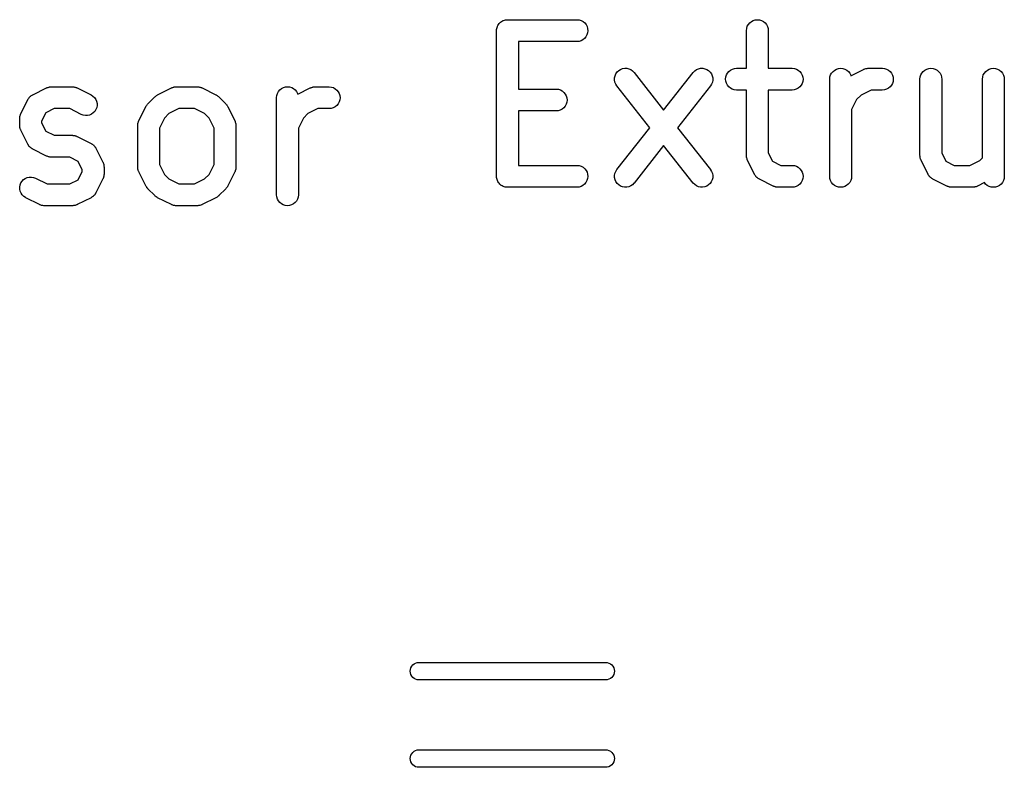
# Model space of a CAD drawing. Extents: x 0.02 to 3.89, y 0.07 to 3.88.
# Tile 56 of 172: x 0.55 to 0.82, y 2.91 to 3.11. Entities that reach past the tile are written whole.
import ezdxf

# ---------------------------------------------------------------- set-up
doc = ezdxf.new("R2010")
doc.units = 0
doc.header["$MEASUREMENT"] = 0
doc.layers.add('BLACK', color=7, linetype='CONTINUOUS')

msp = doc.modelspace()

# ---------------------------------------------------------------- linework, layer by layer
at = {"layer": 'BLACK', "linetype": 'CONTINUOUS'}
for p, q in [((0.678898, 3.10867), (0.679113, 3.10884)), ((0.679113, 3.10884), (0.67933, 3.10902)), ((0.67933, 3.10902), (0.679339, 3.10902)), ((0.679339, 3.10902), (0.679347, 3.10903)), ((0.679347, 3.10903), (0.679593, 3.10916)), ((0.679593, 3.10916), (0.679838, 3.10929)), ((0.679838, 3.10929), (0.679848, 3.10929)), ((0.679848, 3.10929), (0.679858, 3.1093)), ((0.679858, 3.1093), (0.680124, 3.10938)), ((0.680124, 3.10938), (0.68039, 3.10946)), ((0.68039, 3.10946), (0.6804, 3.10946)), ((0.6804, 3.10946), (0.68041, 3.10946)), ((0.68041, 3.10946), (0.680687, 3.10949)), ((0.680687, 3.10949), (0.680964, 3.10951)), ((0.680964, 3.10951), (0.699711, 3.10951)), ((0.699711, 3.10951), (0.699752, 3.10951)), ((0.699752, 3.10951), (0.700325, 3.10945)), ((0.700325, 3.10945), (0.700874, 3.10927)), ((0.700874, 3.10927), (0.701379, 3.109)), ((0.701379, 3.109), (0.701821, 3.10863)), ((0.746389, 3.10867), (0.746838, 3.10903)), ((0.746838, 3.10903), (0.747349, 3.1093)), ((0.747349, 3.1093), (0.747902, 3.10946)), ((0.747902, 3.10946), (0.748476, 3.10951)), ((0.748476, 3.10951), (0.749049, 3.10945)), ((0.749049, 3.10945), (0.749599, 3.10928)), ((0.749599, 3.10928), (0.750106, 3.10901)), ((0.750106, 3.10901), (0.75055, 3.10864)), ((0.678011, 3.1066), (0.678042, 3.10688)), ((0.678011, 3.10658), (0.678011, 3.1066)), ((0.678011, 3.10656), (0.678011, 3.10658)), ((0.678011, 3.10658), (0.678011, 3.10658)), ((0.678011, 3.10658), (0.678011, 3.10658)), ((0.678011, 3.06719), (0.678011, 3.10656)), ((0.678042, 3.10688), (0.678071, 3.10715)), ((0.678071, 3.10715), (0.678074, 3.10716)), ((0.678074, 3.10716), (0.678075, 3.10717)), ((0.678075, 3.10717), (0.678159, 3.10744)), ((0.678159, 3.10744), (0.678242, 3.1077)), ((0.678242, 3.1077), (0.678247, 3.10771)), ((0.678247, 3.10771), (0.67825, 3.10772)), ((0.67825, 3.10772), (0.678384, 3.10797)), ((0.678384, 3.10797), (0.678516, 3.10821)), ((0.678516, 3.10821), (0.678522, 3.10822)), ((0.678522, 3.10822), (0.678527, 3.10823)), ((0.678527, 3.10823), (0.678706, 3.10844)), ((0.678706, 3.10844), (0.678883, 3.10866)), ((0.678883, 3.10866), (0.678891, 3.10866)), ((0.678891, 3.10866), (0.678898, 3.10867)), ((0.701821, 3.10863), (0.702182, 3.10818)), ((0.702182, 3.10818), (0.702449, 3.10767)), ((0.702449, 3.10767), (0.702612, 3.10711)), ((0.702664, 3.10654), (0.702604, 3.10597)), ((0.702612, 3.10711), (0.702664, 3.10654)), ((0.745502, 3.10656), (0.745503, 3.1066)), ((0.745502, 3.09639), (0.745502, 3.10656)), ((0.745503, 3.1066), (0.745567, 3.10717)), ((0.745567, 3.10717), (0.745741, 3.10772)), ((0.745741, 3.10772), (0.746019, 3.10823)), ((0.746019, 3.10823), (0.746389, 3.10867)), ((0.75055, 3.10864), (0.750915, 3.10819)), ((0.750915, 3.10819), (0.751185, 3.10769)), ((0.751185, 3.10769), (0.751352, 3.10713)), ((0.751352, 3.10713), (0.751408, 3.10656)), ((0.751408, 3.10656), (0.751408, 3.09639)), ((0.699711, 3.10361), (0.683916, 3.10361)), ((0.683916, 3.10361), (0.683916, 3.09076)), ((0.700285, 3.10366), (0.699711, 3.10361)), ((0.700836, 3.10383), (0.700285, 3.10366)), ((0.701345, 3.1041), (0.700836, 3.10383)), ((0.701792, 3.10446), (0.701345, 3.1041)), ((0.702159, 3.10491), (0.701792, 3.10446)), ((0.702433, 3.10542), (0.702159, 3.10491)), ((0.702604, 3.10597), (0.702433, 3.10542)), ((0.710608, 3.09538), (0.711027, 3.09577)), ((0.711027, 3.09577), (0.711514, 3.09608)), ((0.711514, 3.09608), (0.712053, 3.09628)), ((0.712053, 3.09628), (0.712621, 3.09638)), ((0.712621, 3.09638), (0.713197, 3.09637)), ((0.713197, 3.09637), (0.713759, 3.09624)), ((0.713759, 3.09624), (0.714286, 3.09601)), ((0.714286, 3.09601), (0.714758, 3.09568)), ((0.714758, 3.09568), (0.715156, 3.09526)), ((0.731161, 3.09529), (0.731565, 3.0957)), ((0.731565, 3.0957), (0.732042, 3.09603)), ((0.732042, 3.09603), (0.732572, 3.09625)), ((0.732572, 3.09625), (0.733136, 3.09637)), ((0.733136, 3.09637), (0.733712, 3.09638)), ((0.733712, 3.09638), (0.734279, 3.09627)), ((0.734279, 3.09627), (0.734814, 3.09606)), ((0.734814, 3.09606), (0.735297, 3.09575)), ((0.735297, 3.09575), (0.735711, 3.09534)), ((0.740383, 3.09509), (0.74075, 3.09553)), ((0.74075, 3.09553), (0.741197, 3.0959)), ((0.741197, 3.0959), (0.741706, 3.09617)), ((0.741706, 3.09617), (0.742257, 3.09633)), ((0.742257, 3.09633), (0.742831, 3.09639)), ((0.742831, 3.09639), (0.745502, 3.09639)), ((0.751408, 3.09639), (0.757829, 3.09639)), ((0.757829, 3.09639), (0.75787, 3.09639)), ((0.75787, 3.09639), (0.758443, 3.09632)), ((0.758443, 3.09632), (0.758992, 3.09615)), ((0.758992, 3.09615), (0.759497, 3.09587)), ((0.759497, 3.09587), (0.759939, 3.0955)), ((0.759939, 3.0955), (0.7603, 3.09505)), ((0.768516, 3.0951), (0.768886, 3.09555)), ((0.768886, 3.09555), (0.769336, 3.09591)), ((0.769336, 3.09591), (0.769846, 3.09617)), ((0.769846, 3.09617), (0.770399, 3.09634)), ((0.770399, 3.09634), (0.770973, 3.09639)), ((0.770973, 3.09639), (0.771546, 3.09633)), ((0.771546, 3.09633), (0.772097, 3.09616)), ((0.772097, 3.09616), (0.772604, 3.09588)), ((0.772604, 3.09588), (0.773048, 3.09552)), ((0.773048, 3.09552), (0.773412, 3.09507)), ((0.773737, 3.09438), (0.777131, 3.09608)), ((0.777131, 3.09608), (0.777168, 3.0961)), ((0.777168, 3.0961), (0.77725, 3.09613)), ((0.77725, 3.09613), (0.777326, 3.09617)), ((0.777326, 3.09617), (0.77752, 3.09622)), ((0.77752, 3.09622), (0.777709, 3.09629)), ((0.777709, 3.09629), (0.777794, 3.09631)), ((0.777794, 3.09631), (0.777878, 3.09633)), ((0.777878, 3.09633), (0.778079, 3.09635)), ((0.778079, 3.09635), (0.778278, 3.09638)), ((0.778278, 3.09638), (0.778365, 3.09638)), ((0.778365, 3.09638), (0.778451, 3.09639)), ((0.778451, 3.09639), (0.782201, 3.09639)), ((0.782201, 3.09639), (0.782242, 3.09639)), ((0.782242, 3.09639), (0.782815, 3.09632)), ((0.782815, 3.09632), (0.783364, 3.09615)), ((0.783364, 3.09615), (0.783869, 3.09587)), ((0.783869, 3.09587), (0.784311, 3.0955)), ((0.784311, 3.0955), (0.784672, 3.09505)), ((0.792888, 3.0951), (0.793258, 3.09555)), ((0.793258, 3.09555), (0.793708, 3.09591)), ((0.793708, 3.09591), (0.794218, 3.09617)), ((0.794218, 3.09617), (0.794771, 3.09634)), ((0.794771, 3.09634), (0.795345, 3.09639)), ((0.795345, 3.09639), (0.795918, 3.09633)), ((0.795918, 3.09633), (0.796469, 3.09616)), ((0.796469, 3.09616), (0.796975, 3.09588)), ((0.796975, 3.09588), (0.79742, 3.09552)), ((0.79742, 3.09552), (0.797784, 3.09507)), ((0.809761, 3.0951), (0.810131, 3.09555)), ((0.810131, 3.09555), (0.81058, 3.09591)), ((0.81058, 3.09591), (0.811091, 3.09617)), ((0.811091, 3.09617), (0.811644, 3.09634)), ((0.811644, 3.09634), (0.812218, 3.09639)), ((0.812218, 3.09639), (0.812791, 3.09633)), ((0.812791, 3.09633), (0.813341, 3.09616)), ((0.813341, 3.09616), (0.813848, 3.09588)), ((0.813848, 3.09588), (0.814292, 3.09552)), ((0.814292, 3.09552), (0.814657, 3.09507)), ((0.709888, 3.09324), (0.709907, 3.09382)), ((0.709982, 3.09267), (0.709888, 3.09324)), ((0.709907, 3.09382), (0.710037, 3.09438)), ((0.710037, 3.09438), (0.710273, 3.09491)), ((0.710273, 3.09491), (0.710608, 3.09538)), ((0.715156, 3.09526), (0.723146, 3.08509)), ((0.723146, 3.08509), (0.731135, 3.09526)), ((0.731135, 3.09526), (0.731161, 3.09529)), ((0.735711, 3.09534), (0.736039, 3.09487)), ((0.736039, 3.09487), (0.736268, 3.09434)), ((0.736268, 3.09434), (0.73639, 3.09378)), ((0.7364, 3.0932), (0.736299, 3.09263)), ((0.73639, 3.09378), (0.7364, 3.0932)), ((0.739878, 3.09346), (0.739938, 3.09403)), ((0.73993, 3.09288), (0.739878, 3.09346)), ((0.740093, 3.09233), (0.73993, 3.09288)), ((0.739938, 3.09403), (0.740109, 3.09458)), ((0.740109, 3.09458), (0.740383, 3.09509)), ((0.7603, 3.09505), (0.760567, 3.09454)), ((0.760721, 3.09284), (0.760551, 3.09229)), ((0.760567, 3.09454), (0.760729, 3.09399)), ((0.760782, 3.09342), (0.760721, 3.09284)), ((0.760729, 3.09399), (0.760782, 3.09342)), ((0.768, 3.09348), (0.768064, 3.09405)), ((0.768, 3.09344), (0.768, 3.09348)), ((0.768, 3.06719), (0.768, 3.09344)), ((0.768064, 3.09405), (0.768238, 3.0946)), ((0.768238, 3.0946), (0.768516, 3.0951)), ((0.773412, 3.09507), (0.773682, 3.09456)), ((0.773682, 3.09456), (0.773737, 3.09438)), ((0.784672, 3.09505), (0.784939, 3.09454)), ((0.785093, 3.09284), (0.784923, 3.09229)), ((0.784939, 3.09454), (0.785101, 3.09399)), ((0.785154, 3.09342), (0.785093, 3.09284)), ((0.785101, 3.09399), (0.785154, 3.09342)), ((0.792372, 3.09348), (0.792436, 3.09405)), ((0.792372, 3.09344), (0.792372, 3.09348)), ((0.792372, 3.07281), (0.792372, 3.09344)), ((0.792436, 3.09405), (0.79261, 3.0946)), ((0.79261, 3.0946), (0.792888, 3.0951)), ((0.797784, 3.09507), (0.798054, 3.09456)), ((0.798054, 3.09456), (0.798221, 3.09401)), ((0.798221, 3.09401), (0.798277, 3.09344)), ((0.798277, 3.09344), (0.798277, 3.07351)), ((0.809244, 3.09344), (0.809245, 3.09348)), ((0.809244, 3.07216), (0.809244, 3.09344)), ((0.809245, 3.09348), (0.809309, 3.09405)), ((0.809309, 3.09405), (0.809483, 3.0946)), ((0.809483, 3.0946), (0.809761, 3.0951)), ((0.814657, 3.09507), (0.814927, 3.09456)), ((0.814927, 3.09456), (0.815094, 3.09401)), ((0.815094, 3.09401), (0.81515, 3.09344)), ((0.81515, 3.09344), (0.81515, 3.06719)), ((0.552725, 3.0892), (0.556475, 3.09108)), ((0.556475, 3.09108), (0.556512, 3.0911)), ((0.556512, 3.0911), (0.556593, 3.09113)), ((0.556593, 3.09113), (0.55667, 3.09117)), ((0.55667, 3.09117), (0.556864, 3.09122)), ((0.556864, 3.09122), (0.557053, 3.09129)), ((0.557053, 3.09129), (0.557138, 3.09131)), ((0.557138, 3.09131), (0.557222, 3.09133)), ((0.557222, 3.09133), (0.557423, 3.09135)), ((0.557423, 3.09135), (0.557622, 3.09138)), ((0.557622, 3.09138), (0.557709, 3.09138)), ((0.557709, 3.09138), (0.557795, 3.09139)), ((0.557795, 3.09139), (0.56342, 3.09139)), ((0.56342, 3.09139), (0.563461, 3.09139)), ((0.563461, 3.09139), (0.563547, 3.09138)), ((0.563547, 3.09138), (0.563634, 3.09138)), ((0.563634, 3.09138), (0.563833, 3.09135)), ((0.563833, 3.09135), (0.564033, 3.09132)), ((0.564033, 3.09132), (0.564116, 3.0913)), ((0.564116, 3.0913), (0.564202, 3.09128)), ((0.564202, 3.09128), (0.564391, 3.09121)), ((0.564391, 3.09121), (0.564583, 3.09115)), ((0.564583, 3.09115), (0.564659, 3.09111)), ((0.564659, 3.09111), (0.56474, 3.09108)), ((0.56474, 3.09108), (0.56849, 3.0892)), ((0.586471, 3.0892), (0.590221, 3.09108)), ((0.590221, 3.09108), (0.590257, 3.0911)), ((0.590257, 3.0911), (0.590339, 3.09113)), ((0.590339, 3.09113), (0.590416, 3.09117)), ((0.590416, 3.09117), (0.590609, 3.09122)), ((0.590609, 3.09122), (0.590798, 3.09129)), ((0.590798, 3.09129), (0.590884, 3.09131)), ((0.590884, 3.09131), (0.590967, 3.09133)), ((0.590967, 3.09133), (0.591169, 3.09135)), ((0.591169, 3.09135), (0.591368, 3.09138)), ((0.591368, 3.09138), (0.591455, 3.09138)), ((0.591455, 3.09138), (0.591541, 3.09139)), ((0.591541, 3.09139), (0.597165, 3.09139)), ((0.597165, 3.09139), (0.597207, 3.09139)), ((0.597207, 3.09139), (0.597293, 3.09138)), ((0.597293, 3.09138), (0.59738, 3.09138)), ((0.59738, 3.09138), (0.597579, 3.09135)), ((0.597579, 3.09135), (0.597779, 3.09132)), ((0.597779, 3.09132), (0.597862, 3.0913)), ((0.597862, 3.0913), (0.597948, 3.09128)), ((0.597948, 3.09128), (0.598136, 3.09121)), ((0.598136, 3.09121), (0.598329, 3.09115)), ((0.598329, 3.09115), (0.598405, 3.09111)), ((0.598405, 3.09111), (0.598486, 3.09108)), ((0.598486, 3.09108), (0.602235, 3.0892)), ((0.619101, 3.0901), (0.619471, 3.09055)), ((0.619471, 3.09055), (0.61992, 3.09091)), ((0.61992, 3.09091), (0.620431, 3.09117)), ((0.620431, 3.09117), (0.620984, 3.09134)), ((0.620984, 3.09134), (0.621558, 3.09139)), ((0.621558, 3.09139), (0.622131, 3.09133)), ((0.622131, 3.09133), (0.622682, 3.09116)), ((0.622682, 3.09116), (0.623188, 3.09088)), ((0.623188, 3.09088), (0.623632, 3.09052)), ((0.623632, 3.09052), (0.623997, 3.09007)), ((0.624322, 3.08938), (0.627716, 3.09108)), ((0.627716, 3.09108), (0.627753, 3.0911)), ((0.627753, 3.0911), (0.627835, 3.09113)), ((0.627835, 3.09113), (0.627911, 3.09117)), ((0.627911, 3.09117), (0.628104, 3.09122)), ((0.628104, 3.09122), (0.628294, 3.09129)), ((0.628294, 3.09129), (0.628379, 3.09131)), ((0.628379, 3.09131), (0.628463, 3.09133)), ((0.628463, 3.09133), (0.628664, 3.09135)), ((0.628664, 3.09135), (0.628863, 3.09138)), ((0.628863, 3.09138), (0.62895, 3.09138)), ((0.62895, 3.09138), (0.629036, 3.09139)), ((0.629036, 3.09139), (0.632786, 3.09139)), ((0.632786, 3.09139), (0.632827, 3.09139)), ((0.632827, 3.09139), (0.6334, 3.09132)), ((0.6334, 3.09132), (0.633949, 3.09115)), ((0.633949, 3.09115), (0.634454, 3.09087)), ((0.634454, 3.09087), (0.634896, 3.0905)), ((0.634896, 3.0905), (0.635257, 3.09005)), ((0.683916, 3.09076), (0.694087, 3.09076)), ((0.694087, 3.09076), (0.694128, 3.09076)), ((0.694128, 3.09076), (0.694701, 3.0907)), ((0.694701, 3.0907), (0.69525, 3.09053)), ((0.69525, 3.09053), (0.695755, 3.09025)), ((0.695755, 3.09025), (0.696197, 3.08988)), ((0.710184, 3.09213), (0.709982, 3.09267)), ((0.710488, 3.09164), (0.710184, 3.09213)), ((0.710513, 3.09161), (0.710488, 3.09164)), ((0.719391, 3.08031), (0.710513, 3.09161)), ((0.735779, 3.09161), (0.726901, 3.08031)), ((0.736089, 3.0921), (0.735779, 3.09161)), ((0.736299, 3.09263), (0.736089, 3.0921)), ((0.74036, 3.09182), (0.740093, 3.09233)), ((0.740721, 3.09137), (0.74036, 3.09182)), ((0.741163, 3.091), (0.740721, 3.09137)), ((0.741668, 3.09072), (0.741163, 3.091)), ((0.742217, 3.09055), (0.741668, 3.09072)), ((0.74279, 3.09048), (0.742217, 3.09055)), ((0.742831, 3.09048), (0.74279, 3.09048)), ((0.745502, 3.09048), (0.742831, 3.09048)), ((0.745502, 3.07281), (0.745502, 3.09048)), ((0.757829, 3.09048), (0.751408, 3.09048)), ((0.751408, 3.09048), (0.751408, 3.07351)), ((0.758403, 3.09054), (0.757829, 3.09048)), ((0.758954, 3.09071), (0.758403, 3.09054)), ((0.759463, 3.09098), (0.758954, 3.09071)), ((0.75991, 3.09134), (0.759463, 3.09098)), ((0.760277, 3.09179), (0.75991, 3.09134)), ((0.760551, 3.09229), (0.760277, 3.09179)), ((0.779148, 3.09048), (0.776451, 3.08913)), ((0.782201, 3.09048), (0.779148, 3.09048)), ((0.782774, 3.09054), (0.782201, 3.09048)), ((0.783326, 3.09071), (0.782774, 3.09054)), ((0.783835, 3.09098), (0.783326, 3.09071)), ((0.784282, 3.09134), (0.783835, 3.09098)), ((0.784649, 3.09179), (0.784282, 3.09134)), ((0.784923, 3.09229), (0.784649, 3.09179)), ((0.54953, 3.08413), (0.551405, 3.08788)), ((0.551405, 3.08788), (0.551423, 3.08792)), ((0.551423, 3.08792), (0.551458, 3.08797)), ((0.551458, 3.08797), (0.551484, 3.08803)), ((0.551484, 3.08803), (0.551614, 3.08821)), ((0.551614, 3.08821), (0.551737, 3.0884)), ((0.551737, 3.0884), (0.551781, 3.08845)), ((0.551781, 3.08845), (0.551818, 3.0885)), ((0.551818, 3.0885), (0.551982, 3.08865)), ((0.551982, 3.08865), (0.552138, 3.08882)), ((0.552138, 3.08882), (0.552191, 3.08885)), ((0.552191, 3.08885), (0.552237, 3.0889)), ((0.552237, 3.0889), (0.552428, 3.08902)), ((0.552428, 3.08902), (0.552613, 3.08914)), ((0.552613, 3.08914), (0.552671, 3.08917)), ((0.552671, 3.08917), (0.552725, 3.0892)), ((0.56849, 3.0892), (0.568526, 3.08918)), ((0.568526, 3.08918), (0.56901, 3.08887)), ((0.56901, 3.08887), (0.569423, 3.08847)), ((0.569423, 3.08847), (0.569751, 3.08799)), ((0.569751, 3.08799), (0.56998, 3.08747)), ((0.583829, 3.08677), (0.585704, 3.08865)), ((0.585704, 3.08865), (0.585733, 3.08868)), ((0.585733, 3.08868), (0.585863, 3.08878)), ((0.585863, 3.08878), (0.585983, 3.0889)), ((0.585983, 3.0889), (0.586087, 3.08896)), ((0.586087, 3.08896), (0.586183, 3.08904)), ((0.586183, 3.08904), (0.58633, 3.08911)), ((0.58633, 3.08911), (0.586471, 3.0892)), ((0.602235, 3.0892), (0.602272, 3.08918)), ((0.602272, 3.08918), (0.602411, 3.08909)), ((0.602411, 3.08909), (0.602557, 3.08902)), ((0.602557, 3.08902), (0.602652, 3.08894)), ((0.602652, 3.08894), (0.602756, 3.08887)), ((0.602756, 3.08887), (0.602875, 3.08875)), ((0.602875, 3.08875), (0.603003, 3.08865)), ((0.603003, 3.08865), (0.604878, 3.08677)), ((0.618585, 3.08848), (0.618649, 3.08905)), ((0.618585, 3.08844), (0.618585, 3.08848)), ((0.618585, 3.06219), (0.618585, 3.08844)), ((0.618649, 3.08905), (0.618823, 3.0896)), ((0.618823, 3.0896), (0.619101, 3.0901)), ((0.623997, 3.09007), (0.624267, 3.08956)), ((0.624267, 3.08956), (0.624322, 3.08938)), ((0.635257, 3.09005), (0.635524, 3.08954)), ((0.635678, 3.08784), (0.635508, 3.08729)), ((0.635524, 3.08954), (0.635686, 3.08899)), ((0.635739, 3.08842), (0.635678, 3.08784)), ((0.635686, 3.08899), (0.635739, 3.08842)), ((0.696197, 3.08988), (0.696558, 3.08943)), ((0.696558, 3.08943), (0.696825, 3.08892)), ((0.696825, 3.08892), (0.696987, 3.08837)), ((0.69704, 3.08779), (0.696979, 3.08722)), ((0.696987, 3.08837), (0.69704, 3.08779)), ((0.775254, 3.08794), (0.773905, 3.08524)), ((0.776451, 3.08913), (0.775254, 3.08794)), ((0.558492, 3.08548), (0.556247, 3.08436)), ((0.562723, 3.08548), (0.558492, 3.08548)), ((0.565849, 3.08392), (0.562723, 3.08548)), ((0.569801, 3.08522), (0.569491, 3.08474)), ((0.570011, 3.08576), (0.569801, 3.08522)), ((0.56998, 3.08747), (0.570102, 3.0869)), ((0.570112, 3.08633), (0.570011, 3.08576)), ((0.570102, 3.0869), (0.570112, 3.08633)), ((0.581401, 3.08226), (0.583276, 3.08601)), ((0.583276, 3.08601), (0.583294, 3.08604)), ((0.583294, 3.08604), (0.583385, 3.08618)), ((0.583385, 3.08618), (0.583463, 3.08633)), ((0.583463, 3.08633), (0.583541, 3.08642)), ((0.583541, 3.08642), (0.583608, 3.08653)), ((0.583608, 3.08653), (0.583724, 3.08665)), ((0.583724, 3.08665), (0.583829, 3.08677)), ((0.592238, 3.08548), (0.589541, 3.08413)), ((0.596468, 3.08548), (0.592238, 3.08548)), ((0.599166, 3.08413), (0.596468, 3.08548)), ((0.604878, 3.08677), (0.604906, 3.08675)), ((0.604906, 3.08675), (0.60501, 3.08662)), ((0.60501, 3.08662), (0.605124, 3.0865)), ((0.605124, 3.0865), (0.605189, 3.08639)), ((0.605189, 3.08639), (0.605266, 3.0863)), ((0.605266, 3.0863), (0.605342, 3.08615)), ((0.605342, 3.08615), (0.605431, 3.08601)), ((0.605431, 3.08601), (0.607305, 3.08226)), ((0.629733, 3.08548), (0.627036, 3.08413)), ((0.632786, 3.08548), (0.629733, 3.08548)), ((0.633359, 3.08554), (0.632786, 3.08548)), ((0.633911, 3.08571), (0.633359, 3.08554)), ((0.63442, 3.08598), (0.633911, 3.08571)), ((0.634866, 3.08634), (0.63442, 3.08598)), ((0.635234, 3.08679), (0.634866, 3.08634)), ((0.635508, 3.08729), (0.635234, 3.08679)), ((0.694087, 3.08486), (0.683916, 3.08486)), ((0.683916, 3.08486), (0.683916, 3.07014)), ((0.694661, 3.08492), (0.694087, 3.08486)), ((0.695212, 3.08508), (0.694661, 3.08492)), ((0.695721, 3.08535), (0.695212, 3.08508)), ((0.696168, 3.08572), (0.695721, 3.08535)), ((0.696535, 3.08616), (0.696168, 3.08572)), ((0.696809, 3.08667), (0.696535, 3.08616)), ((0.696979, 3.08722), (0.696809, 3.08667)), ((0.773905, 3.08524), (0.773905, 3.06719)), ((0.549218, 3.08285), (0.549228, 3.08294)), ((0.549218, 3.08281), (0.549218, 3.08285)), ((0.549218, 3.08094), (0.549218, 3.08281)), ((0.549226, 3.08303), (0.54926, 3.08323)), ((0.549228, 3.08294), (0.549226, 3.08303)), ((0.54926, 3.08323), (0.549283, 3.08343)), ((0.549283, 3.08343), (0.549309, 3.08351)), ((0.549309, 3.08351), (0.549324, 3.08359)), ((0.549324, 3.08359), (0.549396, 3.08378)), ((0.549396, 3.08378), (0.549457, 3.08398)), ((0.549457, 3.08398), (0.549499, 3.08405)), ((0.549499, 3.08405), (0.54953, 3.08413)), ((0.556247, 3.08436), (0.555124, 3.08212)), ((0.566387, 3.08371), (0.565849, 3.08392)), ((0.566955, 3.08362), (0.566387, 3.08371)), ((0.567531, 3.08363), (0.566955, 3.08362)), ((0.568093, 3.08376), (0.567531, 3.08363)), ((0.56862, 3.08399), (0.568093, 3.08376)), ((0.569092, 3.08432), (0.56862, 3.08399)), ((0.569491, 3.08474), (0.569092, 3.08432)), ((0.581328, 3.0821), (0.58137, 3.08218)), ((0.58137, 3.08218), (0.581401, 3.08226)), ((0.588343, 3.08294), (0.586995, 3.08024)), ((0.589541, 3.08413), (0.588343, 3.08294)), ((0.600363, 3.08294), (0.599166, 3.08413)), ((0.601712, 3.08024), (0.600363, 3.08294)), ((0.607305, 3.08226), (0.607324, 3.08222)), ((0.607324, 3.08222), (0.607354, 3.08214)), ((0.625839, 3.08294), (0.62449, 3.08024)), ((0.627036, 3.08413), (0.625839, 3.08294)), ((0.549227, 3.08085), (0.549218, 3.08094)), ((0.549223, 3.08076), (0.549227, 3.08085)), ((0.549255, 3.08056), (0.549223, 3.08076)), ((0.549274, 3.08036), (0.549255, 3.08056)), ((0.5493, 3.08028), (0.549274, 3.08036)), ((0.549313, 3.08019), (0.5493, 3.08028)), ((0.549383, 3.08001), (0.549313, 3.08019)), ((0.549441, 3.07981), (0.549383, 3.08001)), ((0.549482, 3.07974), (0.549441, 3.07981)), ((0.549512, 3.07965), (0.549482, 3.07974)), ((0.54953, 3.07962), (0.549512, 3.07965)), ((0.551405, 3.07587), (0.54953, 3.07962)), ((0.555124, 3.08212), (0.555124, 3.08163)), ((0.555124, 3.08163), (0.556247, 3.07939)), ((0.581089, 3.08098), (0.581099, 3.08107)), ((0.581089, 3.08094), (0.581089, 3.08098)), ((0.581089, 3.06969), (0.581089, 3.08094)), ((0.581097, 3.08115), (0.581131, 3.08135)), ((0.581099, 3.08107), (0.581097, 3.08115)), ((0.581131, 3.08135), (0.581154, 3.08155)), ((0.581154, 3.08155), (0.58118, 3.08163)), ((0.58118, 3.08163), (0.581195, 3.08172)), ((0.581195, 3.08172), (0.581267, 3.08191)), ((0.581267, 3.08191), (0.581328, 3.0821)), ((0.586995, 3.08024), (0.586995, 3.07039)), ((0.601712, 3.07039), (0.601712, 3.08024)), ((0.607354, 3.08214), (0.607394, 3.08206)), ((0.607394, 3.08206), (0.607453, 3.08187)), ((0.607453, 3.08187), (0.607522, 3.08168)), ((0.607522, 3.08168), (0.607536, 3.08159)), ((0.607536, 3.08159), (0.607561, 3.08151)), ((0.607561, 3.08151), (0.607581, 3.08131)), ((0.607581, 3.08131), (0.607612, 3.08111)), ((0.607612, 3.08111), (0.607609, 3.08102)), ((0.607609, 3.08102), (0.607617, 3.08094)), ((0.607617, 3.08094), (0.607617, 3.06969)), ((0.62449, 3.08024), (0.62449, 3.06219)), ((0.710513, 3.06901), (0.719391, 3.08031)), ((0.726901, 3.08031), (0.735779, 3.06901)), ((0.556247, 3.07939), (0.558492, 3.07827)), ((0.558492, 3.07827), (0.56342, 3.07827)), ((0.56342, 3.07827), (0.563461, 3.07827)), ((0.563461, 3.07827), (0.563547, 3.07826)), ((0.563547, 3.07826), (0.563634, 3.07826)), ((0.563634, 3.07826), (0.563833, 3.07822)), ((0.563833, 3.07822), (0.564033, 3.0782)), ((0.564033, 3.0782), (0.564116, 3.07818)), ((0.564116, 3.07818), (0.564202, 3.07816)), ((0.564202, 3.07816), (0.564391, 3.07809)), ((0.564391, 3.07809), (0.564583, 3.07803)), ((0.564583, 3.07803), (0.564659, 3.07799)), ((0.564659, 3.07799), (0.56474, 3.07795)), ((0.56474, 3.07795), (0.56849, 3.07608)), ((0.551439, 3.07581), (0.551405, 3.07587)), ((0.551464, 3.07575), (0.551439, 3.07581)), ((0.551592, 3.07557), (0.551464, 3.07575)), ((0.551711, 3.07538), (0.551592, 3.07557)), ((0.551755, 3.07533), (0.551711, 3.07538)), ((0.551792, 3.07528), (0.551755, 3.07533)), ((0.551953, 3.07512), (0.551792, 3.07528)), ((0.552107, 3.07496), (0.551953, 3.07512)), ((0.552159, 3.07492), (0.552107, 3.07496)), ((0.552205, 3.07488), (0.552159, 3.07492)), ((0.552394, 3.07476), (0.552205, 3.07488)), ((0.552577, 3.07463), (0.552394, 3.07476)), ((0.552635, 3.0746), (0.552577, 3.07463)), ((0.552688, 3.07457), (0.552635, 3.0746)), ((0.552725, 3.07455), (0.552688, 3.07457)), ((0.556475, 3.07267), (0.552725, 3.07455)), ((0.56849, 3.07608), (0.568526, 3.07606)), ((0.568526, 3.07606), (0.56858, 3.07603)), ((0.56858, 3.07603), (0.568638, 3.076)), ((0.568638, 3.076), (0.568821, 3.07587)), ((0.568821, 3.07587), (0.56901, 3.07575)), ((0.56901, 3.07575), (0.569056, 3.0757)), ((0.569056, 3.0757), (0.569108, 3.07567)), ((0.569108, 3.07567), (0.569262, 3.0755)), ((0.569262, 3.0755), (0.569423, 3.07535)), ((0.569423, 3.07535), (0.569459, 3.07529)), ((0.569459, 3.07529), (0.569503, 3.07525)), ((0.569503, 3.07525), (0.569623, 3.07506)), ((0.569623, 3.07506), (0.569751, 3.07487)), ((0.569751, 3.07487), (0.569776, 3.07481)), ((0.569776, 3.07481), (0.56981, 3.07476)), ((0.56981, 3.07476), (0.571685, 3.07101)), ((0.723146, 3.07553), (0.715156, 3.06537)), ((0.731135, 3.06537), (0.723146, 3.07553)), ((0.556556, 3.07264), (0.556475, 3.07267)), ((0.556632, 3.0726), (0.556556, 3.07264)), ((0.556824, 3.07254), (0.556632, 3.0726)), ((0.557013, 3.07247), (0.556824, 3.07254)), ((0.557099, 3.07245), (0.557013, 3.07247)), ((0.557181, 3.07242), (0.557099, 3.07245)), ((0.557382, 3.0724), (0.557181, 3.07242)), ((0.557581, 3.07237), (0.557382, 3.0724)), ((0.557668, 3.07237), (0.557581, 3.07237)), ((0.557754, 3.07236), (0.557668, 3.07237)), ((0.557795, 3.07236), (0.557754, 3.07236)), ((0.562723, 3.07236), (0.557795, 3.07236)), ((0.564968, 3.07124), (0.562723, 3.07236)), ((0.745511, 3.07273), (0.745502, 3.07281)), ((0.745507, 3.07264), (0.745511, 3.07273)), ((0.745539, 3.07244), (0.745507, 3.07264)), ((0.745559, 3.07224), (0.745539, 3.07244)), ((0.745584, 3.07216), (0.745559, 3.07224)), ((0.745597, 3.07207), (0.745584, 3.07216)), ((0.745667, 3.07188), (0.745597, 3.07207)), ((0.745725, 3.07169), (0.745667, 3.07188)), ((0.745766, 3.07161), (0.745725, 3.07169)), ((0.745796, 3.07153), (0.745766, 3.07161)), ((0.745814, 3.07149), (0.745796, 3.07153)), ((0.751408, 3.07351), (0.752531, 3.07127)), ((0.79238, 3.07273), (0.792372, 3.07281)), ((0.792377, 3.07264), (0.79238, 3.07273)), ((0.792408, 3.07244), (0.792377, 3.07264)), ((0.792428, 3.07224), (0.792408, 3.07244)), ((0.792453, 3.07216), (0.792428, 3.07224)), ((0.792466, 3.07207), (0.792453, 3.07216)), ((0.792536, 3.07188), (0.792466, 3.07207)), ((0.792594, 3.07169), (0.792536, 3.07188)), ((0.792635, 3.07161), (0.792594, 3.07169)), ((0.792665, 3.07153), (0.792635, 3.07161)), ((0.792683, 3.07149), (0.792665, 3.07153)), ((0.798277, 3.07351), (0.7994, 3.07127)), ((0.808573, 3.07149), (0.809244, 3.07216)), ((0.566091, 3.06899), (0.564968, 3.07124)), ((0.566091, 3.06851), (0.566091, 3.06899)), ((0.571685, 3.07101), (0.571703, 3.07097)), ((0.571703, 3.07097), (0.571733, 3.07089)), ((0.571733, 3.07089), (0.571774, 3.07081)), ((0.571774, 3.07081), (0.571832, 3.07062)), ((0.571832, 3.07062), (0.571902, 3.07043)), ((0.571902, 3.07043), (0.571915, 3.07035)), ((0.571915, 3.07035), (0.57194, 3.07026)), ((0.57194, 3.07026), (0.57196, 3.07006)), ((0.57196, 3.07006), (0.571992, 3.06986)), ((0.571992, 3.06986), (0.571988, 3.06978)), ((0.571988, 3.06978), (0.571997, 3.06969)), ((0.571997, 3.06969), (0.571997, 3.06781)), ((0.581098, 3.0696), (0.581089, 3.06969)), ((0.581094, 3.06952), (0.581098, 3.0696)), ((0.581126, 3.06932), (0.581094, 3.06952)), ((0.581145, 3.06912), (0.581126, 3.06932)), ((0.581171, 3.06903), (0.581145, 3.06912)), ((0.581184, 3.06895), (0.581171, 3.06903)), ((0.581254, 3.06876), (0.581184, 3.06895)), ((0.586995, 3.07039), (0.588343, 3.06769)), ((0.600363, 3.06769), (0.601712, 3.07039)), ((0.607512, 3.06891), (0.607439, 3.06872)), ((0.607526, 3.06899), (0.607512, 3.06891)), ((0.607553, 3.06907), (0.607526, 3.06899)), ((0.607575, 3.06928), (0.607553, 3.06907)), ((0.607609, 3.06947), (0.607575, 3.06928)), ((0.607617, 3.06965), (0.607607, 3.06956)), ((0.607607, 3.06956), (0.607609, 3.06947)), ((0.607617, 3.06969), (0.607617, 3.06965)), ((0.683916, 3.07014), (0.699711, 3.07014)), ((0.699711, 3.07014), (0.699752, 3.07014)), ((0.699752, 3.07014), (0.700325, 3.07008)), ((0.700325, 3.07008), (0.700874, 3.0699)), ((0.700874, 3.0699), (0.701379, 3.06963)), ((0.701379, 3.06963), (0.701821, 3.06926)), ((0.701821, 3.06926), (0.702182, 3.06881)), ((0.710203, 3.06853), (0.710513, 3.06901)), ((0.735779, 3.06901), (0.735804, 3.06898)), ((0.735804, 3.06898), (0.736107, 3.06849)), ((0.747689, 3.06774), (0.745814, 3.07149)), ((0.752531, 3.07127), (0.754777, 3.07014)), ((0.754777, 3.07014), (0.757829, 3.07014)), ((0.757829, 3.07014), (0.75787, 3.07014)), ((0.75787, 3.07014), (0.758443, 3.07008)), ((0.758443, 3.07008), (0.758992, 3.0699)), ((0.758992, 3.0699), (0.759497, 3.06963)), ((0.759497, 3.06963), (0.759939, 3.06926)), ((0.759939, 3.06926), (0.7603, 3.06881)), ((0.794558, 3.06774), (0.792683, 3.07149)), ((0.7994, 3.07127), (0.801646, 3.07014)), ((0.801646, 3.07014), (0.805876, 3.07014)), ((0.805876, 3.07014), (0.808573, 3.07149)), ((0.549849, 3.06589), (0.550248, 3.06631)), ((0.550248, 3.06631), (0.55072, 3.06664)), ((0.55072, 3.06664), (0.551247, 3.06687)), ((0.551247, 3.06687), (0.551809, 3.067)), ((0.551809, 3.067), (0.552385, 3.06701)), ((0.552385, 3.06701), (0.552953, 3.06691)), ((0.552953, 3.06691), (0.553491, 3.06671)), ((0.553491, 3.06671), (0.556618, 3.06514)), ((0.562723, 3.06514), (0.564968, 3.06627)), ((0.564968, 3.06627), (0.566091, 3.06851)), ((0.571685, 3.06649), (0.56981, 3.06274)), ((0.571716, 3.06657), (0.571685, 3.06649)), ((0.571758, 3.06665), (0.571716, 3.06657)), ((0.571819, 3.06684), (0.571758, 3.06665)), ((0.571891, 3.06703), (0.571819, 3.06684)), ((0.571906, 3.06712), (0.571891, 3.06703)), ((0.571932, 3.0672), (0.571906, 3.06712)), ((0.571955, 3.0674), (0.571932, 3.0672)), ((0.571989, 3.0676), (0.571955, 3.0674)), ((0.571996, 3.06777), (0.571987, 3.06769)), ((0.571987, 3.06769), (0.571989, 3.0676)), ((0.571997, 3.06781), (0.571996, 3.06777)), ((0.581312, 3.06856), (0.581254, 3.06876)), ((0.581353, 3.06849), (0.581312, 3.06856)), ((0.581383, 3.06841), (0.581353, 3.06849)), ((0.581401, 3.06837), (0.581383, 3.06841)), ((0.583276, 3.06462), (0.581401, 3.06837)), ((0.588343, 3.06769), (0.589541, 3.06649)), ((0.589541, 3.06649), (0.592238, 3.06514)), ((0.596468, 3.06514), (0.599166, 3.06649)), ((0.599166, 3.06649), (0.600363, 3.06769)), ((0.607305, 3.06837), (0.605431, 3.06462)), ((0.607337, 3.06845), (0.607305, 3.06837)), ((0.607378, 3.06853), (0.607337, 3.06845)), ((0.607439, 3.06872), (0.607378, 3.06853)), ((0.678038, 3.06691), (0.678011, 3.06719)), ((0.678063, 3.06664), (0.678038, 3.06691)), ((0.678066, 3.06663), (0.678063, 3.06664)), ((0.678067, 3.06662), (0.678066, 3.06663)), ((0.678147, 3.06635), (0.678067, 3.06662)), ((0.678226, 3.06608), (0.678147, 3.06635)), ((0.702182, 3.06881), (0.702449, 3.0683)), ((0.702604, 3.0666), (0.702433, 3.06605)), ((0.702449, 3.0683), (0.702612, 3.06774)), ((0.702664, 3.06717), (0.702604, 3.0666)), ((0.702612, 3.06774), (0.702664, 3.06717)), ((0.709891, 3.06742), (0.709993, 3.06799)), ((0.709902, 3.06685), (0.709891, 3.06742)), ((0.710024, 3.06629), (0.709902, 3.06685)), ((0.709993, 3.06799), (0.710203, 3.06853)), ((0.710253, 3.06576), (0.710024, 3.06629)), ((0.736255, 3.06625), (0.736018, 3.06572)), ((0.736107, 3.06849), (0.73631, 3.06795)), ((0.736385, 3.06681), (0.736255, 3.06625)), ((0.73631, 3.06795), (0.736403, 3.06738)), ((0.736403, 3.06738), (0.736385, 3.06681)), ((0.747723, 3.06769), (0.747689, 3.06774)), ((0.747748, 3.06763), (0.747723, 3.06769)), ((0.747876, 3.06745), (0.747748, 3.06763)), ((0.747996, 3.06726), (0.747876, 3.06745)), ((0.74804, 3.06721), (0.747996, 3.06726)), ((0.748076, 3.06716), (0.74804, 3.06721)), ((0.748237, 3.067), (0.748076, 3.06716)), ((0.748391, 3.06684), (0.748237, 3.067)), ((0.748443, 3.0668), (0.748391, 3.06684)), ((0.748489, 3.06676), (0.748443, 3.0668)), ((0.748678, 3.06663), (0.748489, 3.06676)), ((0.748861, 3.0665), (0.748678, 3.06663)), ((0.748919, 3.06648), (0.748861, 3.0665)), ((0.748973, 3.06644), (0.748919, 3.06648)), ((0.749009, 3.06642), (0.748973, 3.06644)), ((0.752759, 3.06455), (0.749009, 3.06642)), ((0.7603, 3.06881), (0.760567, 3.0683)), ((0.760721, 3.0666), (0.760551, 3.06605)), ((0.760567, 3.0683), (0.760729, 3.06774)), ((0.760782, 3.06717), (0.760721, 3.0666)), ((0.760729, 3.06774), (0.760782, 3.06717)), ((0.768056, 3.06662), (0.768, 3.06719)), ((0.768222, 3.06606), (0.768056, 3.06662)), ((0.773841, 3.06658), (0.773666, 3.06603)), ((0.773905, 3.06715), (0.773841, 3.06658)), ((0.773905, 3.06719), (0.773905, 3.06715)), ((0.794592, 3.06769), (0.794558, 3.06774)), ((0.794617, 3.06763), (0.794592, 3.06769)), ((0.794745, 3.06745), (0.794617, 3.06763)), ((0.794865, 3.06726), (0.794745, 3.06745)), ((0.794909, 3.06721), (0.794865, 3.06726)), ((0.794945, 3.06716), (0.794909, 3.06721)), ((0.795106, 3.067), (0.794945, 3.06716)), ((0.795261, 3.06684), (0.795106, 3.067)), ((0.795313, 3.0668), (0.795261, 3.06684)), ((0.795358, 3.06676), (0.795313, 3.0668)), ((0.795547, 3.06663), (0.795358, 3.06676)), ((0.79573, 3.0665), (0.795547, 3.06663)), ((0.795788, 3.06648), (0.79573, 3.0665)), ((0.795842, 3.06644), (0.795788, 3.06648)), ((0.795879, 3.06642), (0.795842, 3.06644)), ((0.799628, 3.06455), (0.795879, 3.06642)), ((0.815085, 3.06658), (0.814911, 3.06603)), ((0.81515, 3.06715), (0.815085, 3.06658)), ((0.81515, 3.06719), (0.81515, 3.06715)), ((0.549228, 3.0643), (0.549329, 3.06487)), ((0.549238, 3.06372), (0.549228, 3.0643)), ((0.54936, 3.06316), (0.549238, 3.06372)), ((0.549329, 3.06487), (0.549539, 3.0654)), ((0.549539, 3.0654), (0.549849, 3.06589)), ((0.556618, 3.06514), (0.562723, 3.06514)), ((0.583364, 3.06448), (0.583276, 3.06462)), ((0.58344, 3.06433), (0.583364, 3.06448)), ((0.583517, 3.06424), (0.58344, 3.06433)), ((0.583582, 3.06413), (0.583517, 3.06424)), ((0.583696, 3.06401), (0.583582, 3.06413)), ((0.5838, 3.06388), (0.583696, 3.06401)), ((0.583829, 3.06385), (0.5838, 3.06388)), ((0.585704, 3.06198), (0.583829, 3.06385)), ((0.592238, 3.06514), (0.596468, 3.06514)), ((0.604878, 3.06385), (0.603003, 3.06198)), ((0.604983, 3.06398), (0.604878, 3.06385)), ((0.605098, 3.0641), (0.604983, 3.06398)), ((0.605165, 3.0642), (0.605098, 3.0641)), ((0.605243, 3.0643), (0.605165, 3.0642)), ((0.605322, 3.06444), (0.605243, 3.0643)), ((0.605412, 3.06458), (0.605322, 3.06444)), ((0.605431, 3.06462), (0.605412, 3.06458)), ((0.678231, 3.06607), (0.678226, 3.06608)), ((0.678234, 3.06606), (0.678231, 3.06607)), ((0.678364, 3.06582), (0.678234, 3.06606)), ((0.678493, 3.06557), (0.678364, 3.06582)), ((0.678499, 3.06556), (0.678493, 3.06557)), ((0.678504, 3.06556), (0.678499, 3.06556)), ((0.678681, 3.06534), (0.678504, 3.06556)), ((0.678854, 3.06512), (0.678681, 3.06534)), ((0.678862, 3.06512), (0.678854, 3.06512)), ((0.678868, 3.06511), (0.678862, 3.06512)), ((0.679082, 3.06493), (0.678868, 3.06511)), ((0.679295, 3.06475), (0.679082, 3.06493)), ((0.679305, 3.06475), (0.679295, 3.06475)), ((0.679312, 3.06474), (0.679305, 3.06475)), ((0.679556, 3.06461), (0.679312, 3.06474)), ((0.6798, 3.06448), (0.679556, 3.06461)), ((0.67981, 3.06447), (0.6798, 3.06448)), ((0.679819, 3.06447), (0.67981, 3.06447)), ((0.680086, 3.06439), (0.679819, 3.06447)), ((0.68035, 3.0643), (0.680086, 3.06439)), ((0.68036, 3.0643), (0.68035, 3.0643)), ((0.68037, 3.0643), (0.68036, 3.0643)), ((0.680645, 3.06427), (0.68037, 3.0643)), ((0.680922, 3.06424), (0.680645, 3.06427)), ((0.680942, 3.06424), (0.680922, 3.06424)), ((0.680943, 3.06424), (0.680942, 3.06424)), ((0.680944, 3.06424), (0.680943, 3.06424)), ((0.680964, 3.06424), (0.680944, 3.06424)), ((0.699711, 3.06424), (0.680964, 3.06424)), ((0.700285, 3.06429), (0.699711, 3.06424)), ((0.700836, 3.06446), (0.700285, 3.06429)), ((0.701345, 3.06473), (0.700836, 3.06446)), ((0.701792, 3.06509), (0.701345, 3.06473)), ((0.702159, 3.06554), (0.701792, 3.06509)), ((0.702433, 3.06605), (0.702159, 3.06554)), ((0.710581, 3.06528), (0.710253, 3.06576)), ((0.710994, 3.06488), (0.710581, 3.06528)), ((0.711478, 3.06457), (0.710994, 3.06488)), ((0.712013, 3.06435), (0.711478, 3.06457)), ((0.712579, 3.06425), (0.712013, 3.06435)), ((0.713156, 3.06425), (0.712579, 3.06425)), ((0.71372, 3.06437), (0.713156, 3.06425)), ((0.71425, 3.0646), (0.71372, 3.06437)), ((0.714726, 3.06492), (0.71425, 3.0646)), ((0.715131, 3.06533), (0.714726, 3.06492)), ((0.715156, 3.06537), (0.715131, 3.06533)), ((0.731534, 3.06495), (0.731135, 3.06537)), ((0.732006, 3.06462), (0.731534, 3.06495)), ((0.732533, 3.06439), (0.732006, 3.06462)), ((0.733095, 3.06426), (0.732533, 3.06439)), ((0.733671, 3.06424), (0.733095, 3.06426)), ((0.734239, 3.06434), (0.733671, 3.06424)), ((0.734777, 3.06455), (0.734239, 3.06434)), ((0.735265, 3.06486), (0.734777, 3.06455)), ((0.735684, 3.06525), (0.735265, 3.06486)), ((0.736018, 3.06572), (0.735684, 3.06525)), ((0.75284, 3.06452), (0.752759, 3.06455)), ((0.752916, 3.06448), (0.75284, 3.06452)), ((0.753108, 3.06441), (0.752916, 3.06448)), ((0.753297, 3.06434), (0.753108, 3.06441)), ((0.753383, 3.06433), (0.753297, 3.06434)), ((0.753466, 3.0643), (0.753383, 3.06433)), ((0.753666, 3.06428), (0.753466, 3.0643)), ((0.753865, 3.06424), (0.753666, 3.06428)), ((0.753952, 3.06425), (0.753865, 3.06424)), ((0.754038, 3.06424), (0.753952, 3.06425)), ((0.754079, 3.06424), (0.754038, 3.06424)), ((0.757829, 3.06424), (0.754079, 3.06424)), ((0.758403, 3.06429), (0.757829, 3.06424)), ((0.758954, 3.06446), (0.758403, 3.06429)), ((0.759463, 3.06473), (0.758954, 3.06446)), ((0.75991, 3.06509), (0.759463, 3.06473)), ((0.760277, 3.06554), (0.75991, 3.06509)), ((0.760551, 3.06605), (0.760277, 3.06554)), ((0.768493, 3.06556), (0.768222, 3.06606)), ((0.768857, 3.06511), (0.768493, 3.06556)), ((0.769301, 3.06474), (0.768857, 3.06511)), ((0.769808, 3.06447), (0.769301, 3.06474)), ((0.770359, 3.0643), (0.769808, 3.06447)), ((0.770932, 3.06424), (0.770359, 3.0643)), ((0.771506, 3.06429), (0.770932, 3.06424)), ((0.772058, 3.06445), (0.771506, 3.06429)), ((0.772569, 3.06472), (0.772058, 3.06445)), ((0.773018, 3.06508), (0.772569, 3.06472)), ((0.773389, 3.06552), (0.773018, 3.06508)), ((0.773666, 3.06603), (0.773389, 3.06552)), ((0.799709, 3.06452), (0.799628, 3.06455)), ((0.799785, 3.06448), (0.799709, 3.06452)), ((0.799977, 3.06441), (0.799785, 3.06448)), ((0.800166, 3.06434), (0.799977, 3.06441)), ((0.800252, 3.06433), (0.800166, 3.06434)), ((0.800335, 3.0643), (0.800252, 3.06433)), ((0.800535, 3.06428), (0.800335, 3.0643)), ((0.800734, 3.06424), (0.800535, 3.06428)), ((0.800821, 3.06425), (0.800734, 3.06424)), ((0.800907, 3.06424), (0.800821, 3.06425)), ((0.800949, 3.06424), (0.800907, 3.06424)), ((0.806573, 3.06424), (0.800949, 3.06424)), ((0.806659, 3.06425), (0.806573, 3.06424)), ((0.806746, 3.06424), (0.806659, 3.06425)), ((0.806945, 3.06427), (0.806746, 3.06424)), ((0.807146, 3.06429), (0.806945, 3.06427)), ((0.80723, 3.06432), (0.807146, 3.06429)), ((0.807315, 3.06433), (0.80723, 3.06432)), ((0.807505, 3.0644), (0.807315, 3.06433)), ((0.807698, 3.06446), (0.807505, 3.0644)), ((0.807775, 3.0645), (0.807698, 3.06446)), ((0.807856, 3.06453), (0.807775, 3.0645)), ((0.807893, 3.06455), (0.807856, 3.06453)), ((0.809787, 3.0655), (0.807893, 3.06455)), ((0.810102, 3.06511), (0.809787, 3.0655)), ((0.810546, 3.06474), (0.810102, 3.06511)), ((0.811053, 3.06447), (0.810546, 3.06474)), ((0.811603, 3.0643), (0.811053, 3.06447)), ((0.812177, 3.06424), (0.811603, 3.0643)), ((0.812751, 3.06429), (0.812177, 3.06424)), ((0.813303, 3.06445), (0.812751, 3.06429)), ((0.813814, 3.06472), (0.813303, 3.06445)), ((0.814263, 3.06508), (0.813814, 3.06472)), ((0.814634, 3.06552), (0.814263, 3.06508)), ((0.814911, 3.06603), (0.814634, 3.06552)), ((0.549589, 3.06263), (0.54936, 3.06316)), ((0.549917, 3.06216), (0.549589, 3.06263)), ((0.55033, 3.06176), (0.549917, 3.06216)), ((0.550814, 3.06144), (0.55033, 3.06176)), ((0.55085, 3.06142), (0.550814, 3.06144)), ((0.5546, 3.05955), (0.55085, 3.06142)), ((0.56849, 3.06142), (0.56474, 3.05955)), ((0.568544, 3.06146), (0.56849, 3.06142)), ((0.568602, 3.06148), (0.568544, 3.06146)), ((0.568787, 3.06161), (0.568602, 3.06148)), ((0.568977, 3.06173), (0.568787, 3.06161)), ((0.569024, 3.06177), (0.568977, 3.06173)), ((0.569076, 3.06181), (0.569024, 3.06177)), ((0.569233, 3.06197), (0.569076, 3.06181)), ((0.569396, 3.06213), (0.569233, 3.06197)), ((0.569433, 3.06218), (0.569396, 3.06213)), ((0.569478, 3.06222), (0.569433, 3.06218)), ((0.569601, 3.06241), (0.569478, 3.06222)), ((0.56973, 3.0626), (0.569601, 3.06241)), ((0.569757, 3.06265), (0.56973, 3.0626)), ((0.569791, 3.06271), (0.569757, 3.06265)), ((0.56981, 3.06274), (0.569791, 3.06271)), ((0.585832, 3.06187), (0.585704, 3.06198)), ((0.585951, 3.06176), (0.585832, 3.06187)), ((0.586054, 3.06169), (0.585951, 3.06176)), ((0.586149, 3.06161), (0.586054, 3.06169)), ((0.586295, 3.06153), (0.586149, 3.06161)), ((0.586434, 3.06144), (0.586295, 3.06153)), ((0.586471, 3.06142), (0.586434, 3.06144)), ((0.590221, 3.05955), (0.586471, 3.06142)), ((0.602235, 3.06142), (0.598486, 3.05955)), ((0.602376, 3.06151), (0.602235, 3.06142)), ((0.602523, 3.06159), (0.602376, 3.06151)), ((0.602619, 3.06166), (0.602523, 3.06159)), ((0.602723, 3.06173), (0.602619, 3.06166)), ((0.602844, 3.06184), (0.602723, 3.06173)), ((0.602973, 3.06195), (0.602844, 3.06184)), ((0.603003, 3.06198), (0.602973, 3.06195)), ((0.618641, 3.06162), (0.618585, 3.06219)), ((0.618807, 3.06106), (0.618641, 3.06162)), ((0.619078, 3.06056), (0.618807, 3.06106)), ((0.624251, 3.06103), (0.623974, 3.06052)), ((0.624426, 3.06158), (0.624251, 3.06103)), ((0.62449, 3.06215), (0.624426, 3.06158)), ((0.62449, 3.06219), (0.62449, 3.06215)), ((0.554681, 3.05952), (0.5546, 3.05955)), ((0.554757, 3.05948), (0.554681, 3.05952)), ((0.554949, 3.05941), (0.554757, 3.05948)), ((0.555138, 3.05934), (0.554949, 3.05941)), ((0.555224, 3.05933), (0.555138, 3.05934)), ((0.555307, 3.0593), (0.555224, 3.05933)), ((0.555507, 3.05928), (0.555307, 3.0593)), ((0.555706, 3.05924), (0.555507, 3.05928)), ((0.555793, 3.05925), (0.555706, 3.05924)), ((0.555879, 3.05924), (0.555793, 3.05925)), ((0.55592, 3.05924), (0.555879, 3.05924)), ((0.56342, 3.05924), (0.55592, 3.05924)), ((0.563506, 3.05925), (0.56342, 3.05924)), ((0.563593, 3.05924), (0.563506, 3.05925)), ((0.563792, 3.05927), (0.563593, 3.05924)), ((0.563993, 3.05929), (0.563792, 3.05927)), ((0.564077, 3.05932), (0.563993, 3.05929)), ((0.564162, 3.05933), (0.564077, 3.05932)), ((0.564351, 3.0594), (0.564162, 3.05933)), ((0.564545, 3.05946), (0.564351, 3.0594)), ((0.564621, 3.0595), (0.564545, 3.05946)), ((0.564703, 3.05953), (0.564621, 3.0595)), ((0.56474, 3.05955), (0.564703, 3.05953)), ((0.590302, 3.05952), (0.590221, 3.05955)), ((0.590378, 3.05948), (0.590302, 3.05952)), ((0.59057, 3.05941), (0.590378, 3.05948)), ((0.590759, 3.05934), (0.59057, 3.05941)), ((0.590845, 3.05933), (0.590759, 3.05934)), ((0.590927, 3.0593), (0.590845, 3.05933)), ((0.591127, 3.05928), (0.590927, 3.0593)), ((0.591327, 3.05924), (0.591127, 3.05928)), ((0.591413, 3.05925), (0.591327, 3.05924)), ((0.5915, 3.05924), (0.591413, 3.05925)), ((0.591541, 3.05924), (0.5915, 3.05924)), ((0.597165, 3.05924), (0.591541, 3.05924)), ((0.597252, 3.05925), (0.597165, 3.05924)), ((0.597339, 3.05924), (0.597252, 3.05925)), ((0.597538, 3.05927), (0.597339, 3.05924)), ((0.597739, 3.05929), (0.597538, 3.05927)), ((0.597822, 3.05932), (0.597739, 3.05929)), ((0.597908, 3.05933), (0.597822, 3.05932)), ((0.598097, 3.0594), (0.597908, 3.05933)), ((0.598291, 3.05946), (0.598097, 3.0594)), ((0.598367, 3.0595), (0.598291, 3.05946)), ((0.598449, 3.05953), (0.598367, 3.0595)), ((0.598486, 3.05955), (0.598449, 3.05953)), ((0.619442, 3.06011), (0.619078, 3.06056)), ((0.619886, 3.05974), (0.619442, 3.06011)), ((0.620393, 3.05947), (0.619886, 3.05974)), ((0.620944, 3.0593), (0.620393, 3.05947)), ((0.621517, 3.05924), (0.620944, 3.0593)), ((0.622091, 3.05929), (0.621517, 3.05924)), ((0.622643, 3.05945), (0.622091, 3.05929)), ((0.623154, 3.05972), (0.622643, 3.05945)), ((0.623603, 3.06008), (0.623154, 3.05972)), ((0.623974, 3.06052), (0.623603, 3.06008)), ((0.654697, 2.93352), (0.654743, 2.93398)), ((0.654743, 2.93306), (0.654697, 2.93352)), ((0.654743, 2.93398), (0.654878, 2.93443)), ((0.654878, 2.93443), (0.655097, 2.93484)), ((0.655097, 2.93484), (0.655392, 2.9352)), ((0.655392, 2.9352), (0.655752, 2.93549)), ((0.655752, 2.93549), (0.656163, 2.93571)), ((0.656163, 2.93571), (0.656608, 2.93585)), ((0.656608, 2.93585), (0.656955, 2.93588)), ((0.656955, 2.93588), (0.707581, 2.93588)), ((0.707581, 2.93588), (0.707928, 2.93585)), ((0.707928, 2.93585), (0.708373, 2.93571)), ((0.708373, 2.93571), (0.708783, 2.93549)), ((0.708783, 2.93549), (0.709143, 2.9352)), ((0.709143, 2.9352), (0.709438, 2.93484)), ((0.709438, 2.93484), (0.709658, 2.93443)), ((0.709658, 2.93443), (0.709793, 2.93398)), ((0.709793, 2.93398), (0.709838, 2.93352)), ((0.709838, 2.93352), (0.709793, 2.93306)), ((0.654878, 2.93261), (0.654743, 2.93306)), ((0.655097, 2.9322), (0.654878, 2.93261)), ((0.655392, 2.93184), (0.655097, 2.9322)), ((0.655752, 2.93155), (0.655392, 2.93184)), ((0.656163, 2.93133), (0.655752, 2.93155)), ((0.656608, 2.93119), (0.656163, 2.93133)), ((0.656955, 2.93116), (0.656608, 2.93119)), ((0.707581, 2.93116), (0.656955, 2.93116)), ((0.707928, 2.93119), (0.707581, 2.93116)), ((0.708373, 2.93133), (0.707928, 2.93119)), ((0.708783, 2.93155), (0.708373, 2.93133)), ((0.709143, 2.93184), (0.708783, 2.93155)), ((0.709438, 2.9322), (0.709143, 2.93184)), ((0.709658, 2.93261), (0.709438, 2.9322)), ((0.709793, 2.93306), (0.709658, 2.93261)), ((0.655752, 2.91187), (0.656163, 2.91209)), ((0.656163, 2.91209), (0.656608, 2.91223)), ((0.656608, 2.91223), (0.656955, 2.91226)), ((0.656955, 2.91226), (0.707581, 2.91226)), ((0.707581, 2.91226), (0.707928, 2.91223)), ((0.707928, 2.91223), (0.708373, 2.91209)), ((0.708373, 2.91209), (0.708783, 2.91187)), ((0.654697, 2.9099), (0.654743, 2.91036)), ((0.654743, 2.90943), (0.654697, 2.9099)), ((0.654743, 2.91036), (0.654878, 2.91081)), ((0.654878, 2.90899), (0.654743, 2.90943)), ((0.654878, 2.91081), (0.655097, 2.91122)), ((0.655097, 2.91122), (0.655392, 2.91158)), ((0.655392, 2.91158), (0.655752, 2.91187)), ((0.708783, 2.91187), (0.709143, 2.91158)), ((0.709143, 2.91158), (0.709438, 2.91122)), ((0.709438, 2.91122), (0.709658, 2.91081)), ((0.709658, 2.91081), (0.709793, 2.91036)), ((0.709793, 2.90943), (0.709658, 2.90899)), ((0.709793, 2.91036), (0.709838, 2.9099)), ((0.709838, 2.9099), (0.709793, 2.90943)), ((0.655097, 2.90858), (0.654878, 2.90899)), ((0.655392, 2.90822), (0.655097, 2.90858)), ((0.655752, 2.90792), (0.655392, 2.90822)), ((0.656163, 2.9077), (0.655752, 2.90792)), ((0.656608, 2.90757), (0.656163, 2.9077)), ((0.656955, 2.90754), (0.656608, 2.90757)), ((0.707581, 2.90754), (0.656955, 2.90754)), ((0.707928, 2.90757), (0.707581, 2.90754)), ((0.708373, 2.9077), (0.707928, 2.90757)), ((0.708783, 2.90792), (0.708373, 2.9077)), ((0.709143, 2.90822), (0.708783, 2.90792)), ((0.709438, 2.90858), (0.709143, 2.90822)), ((0.709658, 2.90899), (0.709438, 2.90858))]:
    msp.add_line(p, q, dxfattribs=at)

doc.saveas('drawing.dxf')
